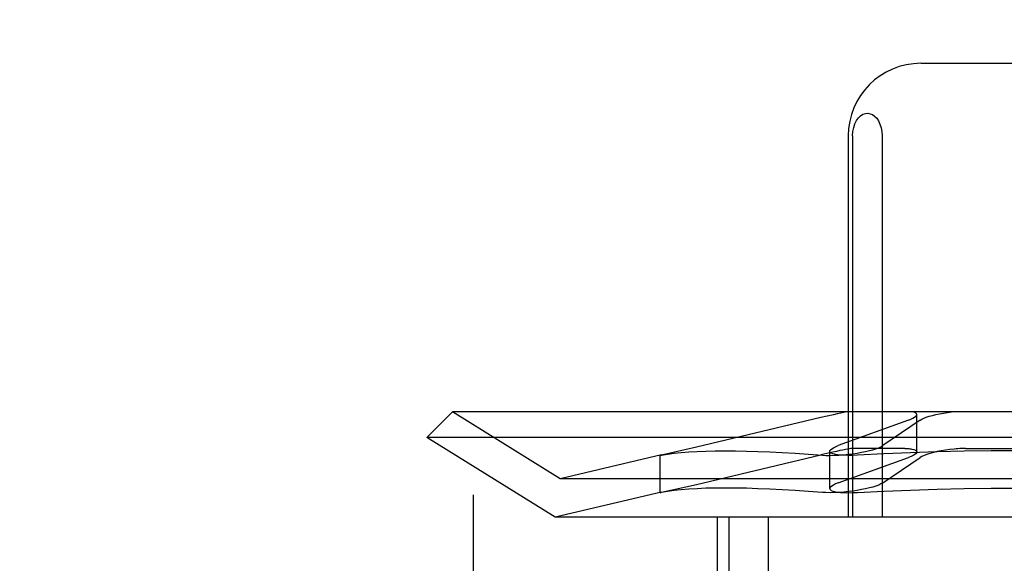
# Model space of a CAD drawing. Header units: inches. Extents: x 0 to 268, y 0 to 174.
# Tile 18 of 92: x 90.415 to 90.686, y 88.104 to 88.254. Entities that reach past the tile are written whole.
import ezdxf

# ---------------------------------------------------------------- set-up
doc = ezdxf.new("R2010")
doc.units = ezdxf.units.IN
doc.header["$LTSCALE"] = 14.749625
doc.header["$MEASUREMENT"] = 0
doc.linetypes.add('HIDDEN', pattern=[0.2, 0.1, -0.1])
doc.layers.add('DEFAULT_2', color=8, linetype='HIDDEN')

msp = doc.modelspace()

# ---------------------------------------------------------------- linework, layer by layer
at = {"layer": 'DEFAULT_2', "color": 8, "linetype": 'HIDDEN'}
for p, q in [((90.41469, 90.27312), (90.41469, 85.27312)), ((90.53969, 86.64812), (90.53969, 88.89812)), ((90.66308, 88.24187), (90.71663, 88.24187)), ((90.64298, 88.22187), (90.64298, 88.11687)), ((90.64419, 88.22187), (90.64419, 88.11687)), ((90.65232, 88.22187), (90.65232, 88.11687)), ((90.53392, 88.14587), (90.52685, 88.1388)), ((90.84578, 88.14587), (90.53392, 88.14587)), ((90.5636, 88.12747), (90.53392, 88.14587)), ((90.66189, 88.1349), (90.66189, 88.14517)), ((90.63543, 88.14431), (90.60113, 88.1362)), ((90.65955, 88.14361), (90.64024, 88.13661)), ((90.66276, 88.14361), (90.65248, 88.13661)), ((90.85285, 88.1388), (90.52685, 88.1388)), ((90.56222, 88.11687), (90.52685, 88.1388)), ((90.59157, 88.13403), (90.5636, 88.12747)), ((90.59153, 88.13402), (90.59113, 88.13392)), ((90.59113, 88.13392), (90.59153, 88.13398)), ((90.59113, 88.12365), (90.59113, 88.13392)), ((90.60113, 88.1362), (90.59153, 88.13402)), ((90.60113, 88.12593), (90.63542, 88.13403)), ((90.6379, 88.12479), (90.6379, 88.13506)), ((90.65856, 88.13581), (90.64398, 88.13581)), ((90.67527, 88.13581), (90.70443, 88.13581)), ((90.64024, 88.12634), (90.65955, 88.13334)), ((90.65248, 88.12634), (90.66276, 88.13334)), ((90.8161, 88.12747), (90.5636, 88.12747)), ((90.59153, 88.12375), (90.60113, 88.12593)), ((90.59157, 88.12376), (90.56222, 88.11687)), ((90.59113, 88.12365), (90.59153, 88.12375)), ((90.59153, 88.12371), (90.59113, 88.12365)), ((90.81749, 88.11687), (90.56222, 88.11687)), ((90.60685, 88.11687), (90.60685, 87.96062)), ((90.61008, 88.11687), (90.61008, 87.96062)), ((90.62092, 88.11687), (90.62092, 87.96062))]:
    msp.add_line(p, q, dxfattribs=at)
for points in [[(90.64419, 88.22187), (90.64427, 88.22307), (90.64448, 88.22418), (90.64482, 88.22521), (90.64527, 88.22612), (90.6458, 88.22686), (90.6464, 88.22743), (90.64703, 88.22783), (90.6477, 88.22806), (90.64836, 88.22812), (90.64902, 88.22801), (90.64966, 88.22774), (90.65026, 88.22732), (90.65082, 88.22674), (90.65131, 88.22601), (90.65173, 88.22514), (90.65204, 88.22415), (90.65224, 88.22306), (90.65232, 88.22187)], [(90.64247, 88.14587), (90.64174, 88.14573), (90.6409, 88.14555), (90.63995, 88.14534), (90.63892, 88.14511), (90.63543, 88.14431)], [(90.65955, 88.14361), (90.66024, 88.14388), (90.66082, 88.14415), (90.66128, 88.14442), (90.66161, 88.14468), (90.66182, 88.14493), (90.66189, 88.14518)], [(90.66189, 88.14518), (90.66183, 88.14538), (90.66163, 88.14557), (90.66132, 88.14574), (90.66088, 88.14587)], [(90.66276, 88.14361), (90.66322, 88.14388), (90.6638, 88.14415), (90.66449, 88.14442), (90.66528, 88.14468), (90.66617, 88.14493), (90.66713, 88.14517), (90.66815, 88.14538), (90.66922, 88.14557), (90.67032, 88.14574), (90.67144, 88.14587)], [(90.6379, 88.13505), (90.63793, 88.13523), (90.63811, 88.13548), (90.63843, 88.13575), (90.6389, 88.13604), (90.6395, 88.13632), (90.64024, 88.13661)], [(90.64309, 88.13423), (90.64429, 88.13438), (90.64548, 88.13456), (90.64665, 88.13476), (90.64776, 88.13498), (90.64881, 88.13523), (90.64977, 88.13548), (90.65062, 88.13575), (90.65137, 88.13604), (90.65199, 88.13632), (90.65248, 88.13661)], [(90.59153, 88.13398), (90.59319, 88.13426), (90.595, 88.13451), (90.59696, 88.13472), (90.59908, 88.13489), (90.60136, 88.13503), (90.60378, 88.13512), (90.60635, 88.13518), (90.60907, 88.1352), (90.61193, 88.13518), (90.61494, 88.13512), (90.61809, 88.13503), (90.62137, 88.13489), (90.62479, 88.13472), (90.62835, 88.13451), (90.63204, 88.13426), (90.63586, 88.13398)], [(90.64398, 88.13581), (90.6437, 88.13579), (90.6433, 88.13574), (90.6428, 88.13566), (90.64219, 88.13555), (90.64147, 88.1354), (90.64066, 88.13523), (90.63976, 88.13503), (90.63878, 88.13481), (90.63542, 88.13403)], [(90.63586, 88.13398), (90.63685, 88.13393), (90.63795, 88.13392), (90.63915, 88.13394), (90.64042, 88.134), (90.64174, 88.1341), (90.64309, 88.13423)], [(90.63924, 88.13423), (90.6387, 88.13438), (90.63829, 88.13456), (90.63802, 88.13476), (90.6379, 88.13498), (90.6379, 88.13505)], [(90.64552, 88.13398), (90.64424, 88.13393), (90.64303, 88.13392), (90.6419, 88.13394), (90.64088, 88.134), (90.63999, 88.1341), (90.63924, 88.13423)], [(90.68985, 88.1352), (90.6824, 88.13516), (90.67495, 88.13506), (90.66753, 88.13489), (90.66014, 88.13465), (90.6528, 88.13435), (90.64552, 88.13398)], [(90.65856, 88.13581), (90.65894, 88.13581), (90.65931, 88.1358), (90.65965, 88.13577), (90.65997, 88.13575), (90.66027, 88.13571), (90.66055, 88.13567)], [(90.66189, 88.1349), (90.66185, 88.13474), (90.66168, 88.13447), (90.66135, 88.1342), (90.66088, 88.13392), (90.66028, 88.13363), (90.65955, 88.13334)], [(90.66055, 88.13567), (90.66109, 88.13554), (90.66149, 88.13539), (90.66176, 88.1352), (90.66188, 88.13498), (90.66189, 88.1349)], [(90.67216, 88.13567), (90.67096, 88.13554), (90.66977, 88.13539), (90.66861, 88.1352), (90.6675, 88.13498), (90.66645, 88.13474), (90.66549, 88.13447), (90.66463, 88.1342), (90.66388, 88.13392), (90.66325, 88.13363), (90.66276, 88.13334)], [(90.67527, 88.13581), (90.67477, 88.13581), (90.67425, 88.1358), (90.67374, 88.13577), (90.67321, 88.13575), (90.67269, 88.13571), (90.67216, 88.13567)], [(90.64024, 88.12634), (90.6395, 88.12605), (90.6389, 88.12576), (90.63843, 88.12548), (90.63811, 88.12521), (90.63793, 88.12495), (90.6379, 88.12478)], [(90.65248, 88.12634), (90.65199, 88.12605), (90.65137, 88.12576), (90.65062, 88.12548), (90.64976, 88.12521), (90.6488, 88.12495), (90.64776, 88.12471), (90.64664, 88.12449), (90.64548, 88.12429), (90.64429, 88.12411), (90.64309, 88.12396)], [(90.63586, 88.12371), (90.63204, 88.12399), (90.62835, 88.12424), (90.62479, 88.12445), (90.62137, 88.12462), (90.61809, 88.12475), (90.61494, 88.12485), (90.61193, 88.12491), (90.60907, 88.12493), (90.60635, 88.12491), (90.60378, 88.12485), (90.60136, 88.12475), (90.59908, 88.12462), (90.59696, 88.12445), (90.595, 88.12424), (90.59319, 88.12399), (90.59153, 88.12371)], [(90.64309, 88.12396), (90.64174, 88.12383), (90.64042, 88.12373), (90.63915, 88.12367), (90.63796, 88.12365), (90.63685, 88.12366), (90.63586, 88.12371)], [(90.6379, 88.12478), (90.6379, 88.12471), (90.63802, 88.12449), (90.63829, 88.12429), (90.6387, 88.12411), (90.63924, 88.12396)], [(90.63924, 88.12396), (90.63999, 88.12383), (90.64088, 88.12373), (90.6419, 88.12367), (90.64303, 88.12365), (90.64424, 88.12366), (90.64552, 88.12371)], [(90.64552, 88.12371), (90.6528, 88.12408), (90.66014, 88.12438), (90.66753, 88.12462), (90.67495, 88.12479), (90.6824, 88.12489), (90.68985, 88.12493)]]:
    msp.add_lwpolyline(points, dxfattribs=at)
msp.add_arc((90.66298, 88.22187), 0.02, 90, 180, dxfattribs=at)

doc.saveas('drawing.dxf')
